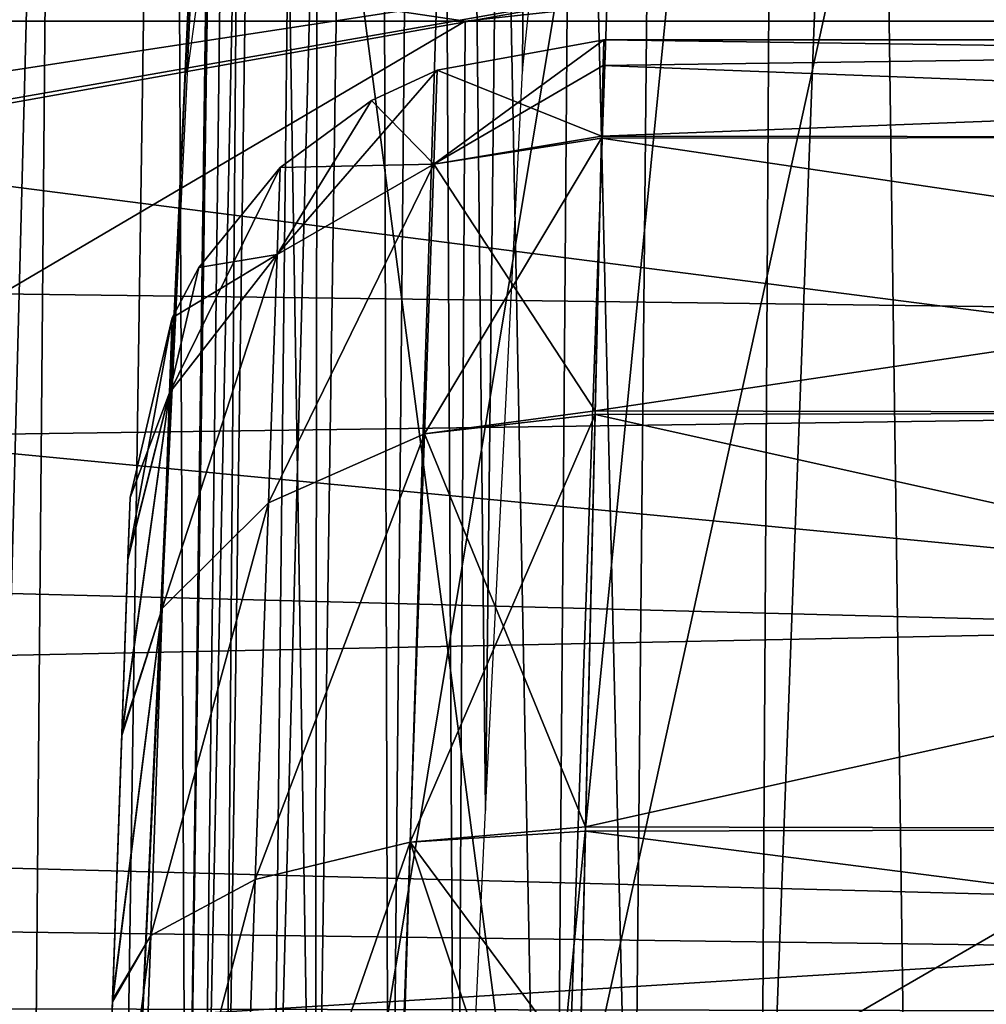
# Model space of a CAD drawing. Header units: millimetres. Extents: x -75 to 75, y -23 to 43.
# Tile 86 of 185: x -3.16 to -1.12, y 3.47 to 5.54. Entities that reach past the tile are written whole.
import ezdxf

# ---------------------------------------------------------------- set-up
doc = ezdxf.new("R2010")
doc.units = ezdxf.units.MM
doc.header["$LTSCALE"] = 101.851852
for name, color, linetype in [('107', 7, 'CONTINUOUS'), ('113', 7, 'CONTINUOUS'), ('121', 7, 'CONTINUOUS'), ('122', 7, 'CONTINUOUS'), ('129', 7, 'CONTINUOUS'), ('130', 7, 'CONTINUOUS'), ('181', 7, 'CONTINUOUS'), ('204', 7, 'CONTINUOUS'), ('211', 7, 'CONTINUOUS'), ('213', 7, 'CONTINUOUS'), ('329', 7, 'CONTINUOUS'), ('333', 7, 'CONTINUOUS'), ('387', 7, 'CONTINUOUS'), ('392', 7, 'CONTINUOUS'), ('4', 7, 'CONTINUOUS'), ('8', 7, 'CONTINUOUS'), ('84', 7, 'CONTINUOUS'), ('91', 7, 'CONTINUOUS')]:
    doc.layers.add(name, color=color, linetype=linetype)

msp = doc.modelspace()

# ---------------------------------------------------------------- linework, layer by layer
at = {"layer": '107', "color": 251, "linetype": 'Continuous', "true_color": 0x464b4f}
for points in [[(-1.9295, 5.5, 82.0106), (1.9295, 5.5, 82.0106), (-1.9295, 5.5, 79.9894), (-1.9295, 5.5, 82.0106)], [(1.9295, 5.5, 82.0106), (1.9295, 5.5, 79.9894), (-1.9295, 5.5, 79.9894), (1.9295, 5.5, 82.0106)]]:
    msp.add_3dface(points, dxfattribs=at)
at = {"layer": '113', "color": 251, "linetype": 'Continuous', "true_color": 0x464b4f}
for points in [[(-1.9295, 5.5, 82.0106), (-2.2813, 5.4361, 79.9894), (-2.2813, 5.4361, 82.0106), (-1.9295, 5.5, 82.0106)], [(-1.9295, 5.5, 82.0106), (-1.9295, 5.5, 79.9894), (-2.2813, 5.4361, 79.9894), (-1.9295, 5.5, 82.0106)], [(-2.2813, 5.4361, 79.9894), (-2.4194, 5.3718, 79.9894), (-2.2813, 5.4361, 82.0106), (-2.2813, 5.4361, 79.9894)], [(-2.2813, 5.4361, 82.0106), (-2.4194, 5.3718, 79.9894), (-2.4194, 5.3718, 82.0106), (-2.2813, 5.4361, 82.0106)], [(-2.4194, 5.3718, 79.9894), (-2.6124, 5.2305, 79.9894), (-2.4194, 5.3718, 82.0106), (-2.4194, 5.3718, 79.9894)], [(-2.4194, 5.3718, 82.0106), (-2.6124, 5.2305, 79.9894), (-2.6124, 5.2305, 82.0106), (-2.4194, 5.3718, 82.0106)], [(-2.6124, 5.2305, 79.9894), (-2.7837, 5.02, 79.9894), (-2.6124, 5.2305, 82.0106), (-2.6124, 5.2305, 79.9894)], [(-2.6124, 5.2305, 82.0106), (-2.7837, 5.02, 79.9894), (-2.7837, 5.02, 82.0106), (-2.6124, 5.2305, 82.0106)], [(-2.7837, 5.02, 79.9894), (-2.8398, 4.914, 79.9894), (-2.7837, 5.02, 82.0106), (-2.7837, 5.02, 79.9894)], [(-2.7837, 5.02, 82.0106), (-2.8398, 4.914, 79.9894), (-2.8398, 4.914, 82.0106), (-2.7837, 5.02, 82.0106)], [(-2.9289, 4.5349, 79.9894), (-2.9289, 4.5349, 82.0106), (-2.8398, 4.914, 82.0106), (-2.9289, 4.5349, 79.9894)], [(-2.8398, 4.914, 79.9894), (-2.9289, 4.5349, 79.9894), (-2.8398, 4.914, 82.0106), (-2.8398, 4.914, 79.9894)]]:
    msp.add_3dface(points, dxfattribs=at)
at = {"layer": '121', "color": 251, "linetype": 'Continuous', "true_color": 0x464b4f}
for points in [[(1.9295, 5.5, 82.0106), (-1.9295, 5.5, 82.0106), (-1.9308, 5.4462, 82.5764), (1.9295, 5.5, 82.0106)], [(1.9295, 5.5, 82.0106), (-1.9308, 5.4462, 82.5764), (1.9343, 5.2971, 83.0951), (1.9295, 5.5, 82.0106)], [(-1.9308, 5.4462, 82.5764), (-1.9344, 5.2927, 83.1065), (1.9343, 5.2971, 83.0951), (-1.9308, 5.4462, 82.5764)], [(1.9343, 5.2971, 83.0951), (-1.9344, 5.2927, 83.1065), (1.9478, 4.7179, 84.0308), (1.9343, 5.2971, 83.0951)], [(-1.9344, 5.2927, 83.1065), (-1.9479, 4.7103, 84.039), (1.9478, 4.7179, 84.0308), (-1.9344, 5.2927, 83.1065)], [(1.9478, 4.7179, 84.0308), (-1.9479, 4.7103, 84.039), (1.9682, 3.8402, 84.6947), (1.9478, 4.7179, 84.0308)], [(-1.9479, 4.7103, 84.039), (-1.9684, 3.831, 84.6992), (1.9682, 3.8402, 84.6947), (-1.9479, 4.7103, 84.039)], [(-1.9684, 3.831, 84.6992), (-1.993, 2.7727, 84.9982), (1.9802, 3.3251, 84.8949), (-1.9684, 3.831, 84.6992)], [(1.9682, 3.8402, 84.6947), (-1.9684, 3.831, 84.6992), (1.9802, 3.3251, 84.8949), (1.9682, 3.8402, 84.6947)]]:
    msp.add_3dface(points, dxfattribs=at)
at = {"layer": '122', "color": 251, "linetype": 'Continuous', "true_color": 0x464b4f}
for points in [[(-1.9295, 5.5, 79.9894), (1.9308, 5.4462, 79.4236), (-1.9343, 5.2971, 78.9049), (-1.9295, 5.5, 79.9894)], [(-1.9295, 5.5, 79.9894), (1.9295, 5.5, 79.9894), (1.9308, 5.4462, 79.4236), (-1.9295, 5.5, 79.9894)], [(1.9308, 5.4462, 79.4236), (1.9344, 5.2927, 78.8935), (-1.9343, 5.2971, 78.9049), (1.9308, 5.4462, 79.4236)], [(-1.9343, 5.2971, 78.9049), (1.9344, 5.2927, 78.8935), (-1.9478, 4.7179, 77.9692), (-1.9343, 5.2971, 78.9049)], [(1.9344, 5.2927, 78.8935), (1.9479, 4.7103, 77.961), (-1.9478, 4.7179, 77.9692), (1.9344, 5.2927, 78.8935)], [(-1.9478, 4.7179, 77.9692), (1.9479, 4.7103, 77.961), (-1.9682, 3.8402, 77.3053), (-1.9478, 4.7179, 77.9692)], [(1.9479, 4.7103, 77.961), (1.9684, 3.831, 77.3008), (-1.9682, 3.8402, 77.3053), (1.9479, 4.7103, 77.961)], [(-1.9682, 3.8402, 77.3053), (1.9684, 3.831, 77.3008), (-1.9802, 3.3251, 77.1051), (-1.9682, 3.8402, 77.3053)], [(1.9684, 3.831, 77.3008), (1.993, 2.7727, 77.0018), (-1.9802, 3.3251, 77.1051), (1.9684, 3.831, 77.3008)]]:
    msp.add_3dface(points, dxfattribs=at)
at = {"layer": '129', "color": 251, "linetype": 'Continuous', "true_color": 0x464b4f}
for points in [[(-2.2813, 5.4361, 79.9894), (-1.9295, 5.5, 79.9894), (-1.9343, 5.2971, 78.9049), (-2.2813, 5.4361, 79.9894)], [(-2.4194, 5.3718, 79.9894), (-2.2813, 5.4361, 79.9894), (-2.2882, 5.2376, 78.9303), (-2.4194, 5.3718, 79.9894)], [(-2.2813, 5.4361, 79.9894), (-1.9343, 5.2971, 78.9049), (-2.2882, 5.2376, 78.9303), (-2.2813, 5.4361, 79.9894)], [(-2.6124, 5.2305, 79.9894), (-2.4194, 5.3718, 79.9894), (-2.2882, 5.2376, 78.9303), (-2.6124, 5.2305, 79.9894)], [(-1.9343, 5.2971, 78.9049), (-1.9478, 4.7179, 77.9692), (-2.2882, 5.2376, 78.9303), (-1.9343, 5.2971, 78.9049)], [(-2.2882, 5.2376, 78.9303), (-2.308, 4.669, 78.0153), (-2.6371, 4.5237, 78.1654), (-2.2882, 5.2376, 78.9303)], [(-2.6188, 5.0476, 79.0112), (-2.2882, 5.2376, 78.9303), (-2.6371, 4.5237, 78.1654), (-2.6188, 5.0476, 79.0112)], [(-2.6124, 5.2305, 79.9894), (-2.2882, 5.2376, 78.9303), (-2.6188, 5.0476, 79.0112), (-2.6124, 5.2305, 79.9894)], [(-2.2882, 5.2376, 78.9303), (-1.9478, 4.7179, 77.9692), (-2.308, 4.669, 78.0153), (-2.2882, 5.2376, 78.9303)], [(-2.7837, 5.02, 79.9894), (-2.6124, 5.2305, 79.9894), (-2.6188, 5.0476, 79.0112), (-2.7837, 5.02, 79.9894)], [(-2.8454, 4.7555, 79.1349), (-2.6188, 5.0476, 79.0112), (-2.8612, 4.3012, 78.3943), (-2.8454, 4.7555, 79.1349)], [(-2.6188, 5.0476, 79.0112), (-2.6371, 4.5237, 78.1654), (-2.8612, 4.3012, 78.3943), (-2.6188, 5.0476, 79.0112)], [(-2.8398, 4.914, 79.9894), (-2.6188, 5.0476, 79.0112), (-2.8454, 4.7555, 79.1349), (-2.8398, 4.914, 79.9894)], [(-2.8398, 4.914, 79.9894), (-2.7837, 5.02, 79.9894), (-2.6188, 5.0476, 79.0112), (-2.8398, 4.914, 79.9894)], [(-2.9289, 4.5349, 79.9894), (-2.8398, 4.914, 79.9894), (-2.8454, 4.7555, 79.1349), (-2.9289, 4.5349, 79.9894)], [(-2.9334, 4.406, 79.2829), (-2.8454, 4.7555, 79.1349), (-2.9463, 4.0371, 78.6689), (-2.9334, 4.406, 79.2829)], [(-2.8454, 4.7555, 79.1349), (-2.8612, 4.3012, 78.3943), (-2.9463, 4.0371, 78.6689), (-2.8454, 4.7555, 79.1349)], [(-2.9289, 4.5349, 79.9894), (-2.8454, 4.7555, 79.1349), (-2.9334, 4.406, 79.2829), (-2.9289, 4.5349, 79.9894)], [(-1.9478, 4.7179, 77.9692), (-1.9682, 3.8402, 77.3053), (-2.308, 4.669, 78.0153), (-1.9478, 4.7179, 77.9692)], [(-2.308, 4.669, 78.0153), (-2.3381, 3.808, 77.3685), (-2.6648, 3.7297, 77.5663), (-2.308, 4.669, 78.0153)], [(-2.6371, 4.5237, 78.1654), (-2.308, 4.669, 78.0153), (-2.6648, 3.7297, 77.5663), (-2.6371, 4.5237, 78.1654)], [(-2.308, 4.669, 78.0153), (-1.9682, 3.8402, 77.3053), (-2.3381, 3.808, 77.3685), (-2.308, 4.669, 78.0153)], [(-2.8612, 4.3012, 78.3943), (-2.6371, 4.5237, 78.1654), (-2.8853, 3.6116, 77.8661), (-2.8612, 4.3012, 78.3943)], [(-2.6371, 4.5237, 78.1654), (-2.6648, 3.7297, 77.5663), (-2.8853, 3.6116, 77.8661), (-2.6371, 4.5237, 78.1654)], [(-2.9463, 4.0371, 78.6689), (-2.8612, 4.3012, 78.3943), (-2.9659, 3.4755, 78.2243), (-2.9463, 4.0371, 78.6689)], [(-2.8612, 4.3012, 78.3943), (-2.8853, 3.6116, 77.8661), (-2.9659, 3.4755, 78.2243), (-2.8612, 4.3012, 78.3943)], [(-1.9682, 3.8402, 77.3053), (-1.9802, 3.3251, 77.1051), (-2.3381, 3.808, 77.3685), (-1.9682, 3.8402, 77.3053)], [(-2.3381, 3.808, 77.3685), (-2.6982, 2.7732, 77.2945), (-2.6648, 3.7297, 77.5663), (-2.3381, 3.808, 77.3685)], [(-2.3381, 3.808, 77.3685), (-2.3743, 2.7715, 77.0775), (-2.6982, 2.7732, 77.2945), (-2.3381, 3.808, 77.3685)], [(-2.3381, 3.808, 77.3685), (-1.993, 2.7727, 77.0018), (-2.3743, 2.7715, 77.0775), (-2.3381, 3.808, 77.3685)], [(-1.9802, 3.3251, 77.1051), (-1.993, 2.7727, 77.0018), (-2.3381, 3.808, 77.3685), (-1.9802, 3.3251, 77.1051)], [(-2.6648, 3.7297, 77.5663), (-2.6982, 2.7732, 77.2945), (-2.9144, 2.7785, 77.6202), (-2.6648, 3.7297, 77.5663)], [(-2.8853, 3.6116, 77.8661), (-2.6648, 3.7297, 77.5663), (-2.9144, 2.7785, 77.6202), (-2.8853, 3.6116, 77.8661)], [(-2.8853, 3.6116, 77.8661), (-2.9899, 2.7895, 78.0056), (-2.9659, 3.4755, 78.2243), (-2.8853, 3.6116, 77.8661)], [(-2.8853, 3.6116, 77.8661), (-2.9144, 2.7785, 77.6202), (-2.9899, 2.7895, 78.0056), (-2.8853, 3.6116, 77.8661)]]:
    msp.add_3dface(points, dxfattribs=at)
at = {"layer": '130', "color": 251, "linetype": 'Continuous', "true_color": 0x464b4f}
for points in [[(-1.9295, 5.5, 82.0106), (-2.2813, 5.4361, 82.0106), (-2.2882, 5.2376, 83.0697), (-1.9295, 5.5, 82.0106)], [(-1.9308, 5.4462, 82.5764), (-1.9295, 5.5, 82.0106), (-2.2882, 5.2376, 83.0697), (-1.9308, 5.4462, 82.5764)], [(-1.9344, 5.2927, 83.1065), (-1.9308, 5.4462, 82.5764), (-2.2882, 5.2376, 83.0697), (-1.9344, 5.2927, 83.1065)], [(-2.2813, 5.4361, 82.0106), (-2.4194, 5.3718, 82.0106), (-2.6188, 5.0476, 82.9888), (-2.2813, 5.4361, 82.0106)], [(-2.2813, 5.4361, 82.0106), (-2.6188, 5.0476, 82.9888), (-2.2882, 5.2376, 83.0697), (-2.2813, 5.4361, 82.0106)], [(-2.4194, 5.3718, 82.0106), (-2.6124, 5.2305, 82.0106), (-2.6188, 5.0476, 82.9888), (-2.4194, 5.3718, 82.0106)], [(-1.9344, 5.2927, 83.1065), (-2.2882, 5.2376, 83.0697), (-2.308, 4.6691, 83.9847), (-1.9344, 5.2927, 83.1065)], [(-1.9479, 4.7103, 84.039), (-1.9344, 5.2927, 83.1065), (-2.308, 4.6691, 83.9847), (-1.9479, 4.7103, 84.039)], [(-2.2882, 5.2376, 83.0697), (-2.6371, 4.5236, 83.8346), (-2.308, 4.6691, 83.9847), (-2.2882, 5.2376, 83.0697)], [(-2.6188, 5.0476, 82.9888), (-2.6371, 4.5236, 83.8346), (-2.2882, 5.2376, 83.0697), (-2.6188, 5.0476, 82.9888)], [(-2.6124, 5.2305, 82.0106), (-2.7837, 5.02, 82.0106), (-2.8454, 4.7555, 82.8651), (-2.6124, 5.2305, 82.0106)], [(-2.6124, 5.2305, 82.0106), (-2.8454, 4.7555, 82.8651), (-2.6188, 5.0476, 82.9888), (-2.6124, 5.2305, 82.0106)], [(-2.6188, 5.0476, 82.9888), (-2.8612, 4.3011, 83.6057), (-2.6371, 4.5236, 83.8346), (-2.6188, 5.0476, 82.9888)], [(-2.8454, 4.7555, 82.8651), (-2.8612, 4.3011, 83.6057), (-2.6188, 5.0476, 82.9888), (-2.8454, 4.7555, 82.8651)], [(-2.7837, 5.02, 82.0106), (-2.8398, 4.914, 82.0106), (-2.8454, 4.7555, 82.8651), (-2.7837, 5.02, 82.0106)], [(-2.8398, 4.914, 82.0106), (-2.9289, 4.5349, 82.0106), (-2.9335, 4.4033, 82.7242), (-2.8398, 4.914, 82.0106)], [(-2.8398, 4.914, 82.0106), (-2.9335, 4.4033, 82.7242), (-2.8454, 4.7555, 82.8651), (-2.8398, 4.914, 82.0106)], [(-2.9335, 4.4033, 82.7242), (-2.9465, 4.0329, 83.3358), (-2.8454, 4.7555, 82.8651), (-2.9335, 4.4033, 82.7242)], [(-2.8454, 4.7555, 82.8651), (-2.9465, 4.0329, 83.3358), (-2.8612, 4.3011, 83.6057), (-2.8454, 4.7555, 82.8651)], [(-1.9479, 4.7103, 84.039), (-2.308, 4.6691, 83.9847), (-2.3381, 3.8081, 84.6314), (-1.9479, 4.7103, 84.039)], [(-1.9684, 3.831, 84.6992), (-1.9479, 4.7103, 84.039), (-2.3381, 3.8081, 84.6314), (-1.9684, 3.831, 84.6992)], [(-2.308, 4.6691, 83.9847), (-2.6648, 3.7297, 84.4337), (-2.3381, 3.8081, 84.6314), (-2.308, 4.6691, 83.9847)], [(-2.6371, 4.5236, 83.8346), (-2.6648, 3.7297, 84.4337), (-2.308, 4.6691, 83.9847), (-2.6371, 4.5236, 83.8346)], [(-2.8612, 4.3011, 83.6057), (-2.8853, 3.6115, 84.134), (-2.6371, 4.5236, 83.8346), (-2.8612, 4.3011, 83.6057)], [(-2.6371, 4.5236, 83.8346), (-2.8853, 3.6115, 84.134), (-2.6648, 3.7297, 84.4337), (-2.6371, 4.5236, 83.8346)], [(-2.9465, 4.0329, 83.3358), (-2.9661, 3.471, 83.778), (-2.8612, 4.3011, 83.6057), (-2.9465, 4.0329, 83.3358)], [(-2.8612, 4.3011, 83.6057), (-2.9661, 3.471, 83.778), (-2.8853, 3.6115, 84.134), (-2.8612, 4.3011, 83.6057)], [(-1.993, 2.7727, 84.9982), (-1.9684, 3.831, 84.6992), (-2.3381, 3.8081, 84.6314), (-1.993, 2.7727, 84.9982)], [(-2.3381, 3.8081, 84.6314), (-2.6982, 2.7732, 84.7055), (-2.3743, 2.7715, 84.9225), (-2.3381, 3.8081, 84.6314)], [(-2.6648, 3.7297, 84.4337), (-2.6982, 2.7732, 84.7055), (-2.3381, 3.8081, 84.6314), (-2.6648, 3.7297, 84.4337)], [(-1.993, 2.7727, 84.9982), (-2.3381, 3.8081, 84.6314), (-2.3743, 2.7715, 84.9225), (-1.993, 2.7727, 84.9982)], [(-2.8853, 3.6115, 84.134), (-2.9144, 2.7785, 84.3798), (-2.6648, 3.7297, 84.4337), (-2.8853, 3.6115, 84.134)], [(-2.9144, 2.7785, 84.3798), (-2.6982, 2.7732, 84.7055), (-2.6648, 3.7297, 84.4337), (-2.9144, 2.7785, 84.3798)], [(-2.9661, 3.471, 83.778), (-2.9899, 2.7895, 83.9944), (-2.8853, 3.6115, 84.134), (-2.9661, 3.471, 83.778)], [(-2.8853, 3.6115, 84.134), (-2.9899, 2.7895, 83.9944), (-2.9144, 2.7785, 84.3798), (-2.8853, 3.6115, 84.134)]]:
    msp.add_3dface(points, dxfattribs=at)
at = {"layer": '181', "color": 251, "linetype": 'Continuous', "true_color": 0x464b4f}
for points in [[(52, 5.5958, 17.0564), (-52, 5.5958, 17.0564), (52, 4.2501, 17.6839), (52, 5.5958, 17.0564)], [(52, 4.2501, 17.6839), (-52, 5.5958, 17.0564), (52, 2.9042, 18.3115), (52, 4.2501, 17.6839)], [(-52, 5.5958, 17.0564), (-52, 4.2501, 17.6839), (52, 2.9042, 18.3115), (-52, 5.5958, 17.0564)], [(-52, 4.2501, 17.6839), (-52, 2.9042, 18.3115), (52, 2.9042, 18.3115), (-52, 4.2501, 17.6839)]]:
    msp.add_3dface(points, dxfattribs=at)
at = {"layer": '204', "color": 251, "linetype": 'Continuous', "true_color": 0x464b4f}
for points in [[(-3.3095, 12.2105, 88.0497), (-2.2545, 12.2105, 87.6033), (-3.9817, 2.7895, 88.0561), (-3.3095, 12.2105, 88.0497)], [(-3.9817, 2.7895, 88.0561), (-2.2545, 12.2105, 87.6033), (-2.0717, 2.7895, 87.2023), (-3.9817, 2.7895, 88.0561)], [(-2.2545, 12.2105, 87.6033), (-1.1419, 12.2105, 87.3307), (-2.0717, 2.7895, 87.2023), (-2.2545, 12.2105, 87.6033)], [(-2.0717, 2.7895, 87.2023), (0, 12.2105, 87.2391), (0, 2.7895, 86.9101), (-2.0717, 2.7895, 87.2023)], [(-1.1419, 12.2105, 87.3307), (0, 12.2105, 87.2391), (-2.0717, 2.7895, 87.2023), (-1.1419, 12.2105, 87.3307)]]:
    msp.add_3dface(points, dxfattribs=at)
at = {"layer": '211', "color": 251, "linetype": 'Continuous', "true_color": 0x464b4f}
for points in [[(-2.0717, 2.7895, -87.2023), (-3.3095, 12.2105, -88.0497), (-3.9817, 2.7895, -88.0561), (-2.0717, 2.7895, -87.2023)], [(-2.2545, 12.2105, -87.6033), (-3.3095, 12.2105, -88.0497), (-2.0717, 2.7895, -87.2023), (-2.2545, 12.2105, -87.6033)], [(-1.1419, 12.2105, -87.3307), (-2.2545, 12.2105, -87.6033), (-2.0717, 2.7895, -87.2023), (-1.1419, 12.2105, -87.3307)], [(0, 2.7895, -86.9101), (-1.1419, 12.2105, -87.3307), (-2.0717, 2.7895, -87.2023), (0, 2.7895, -86.9101)], [(0, 12.2105, -87.2391), (-1.1419, 12.2105, -87.3307), (0, 2.7895, -86.9101), (0, 12.2105, -87.2391)]]:
    msp.add_3dface(points, dxfattribs=at)
at = {"layer": '213', "color": 251, "linetype": 'Continuous', "true_color": 0x464b4f}
for points in [[(-2.6986, 12.2105, -89.2219), (-3.9482, 2.5, -90.5709), (-4.1916, 12.2105, -90.3349), (-2.6986, 12.2105, -89.2219)], [(-2.5418, 2.5, -89.5226), (-3.9482, 2.5, -90.5709), (-2.6986, 12.2105, -89.2219), (-2.5418, 2.5, -89.5226)], [(-0.9311, 12.2105, -88.6356), (-2.5418, 2.5, -89.5226), (-2.6986, 12.2105, -89.2219), (-0.9311, 12.2105, -88.6356)], [(-0.877, 2.5, -88.9704), (-2.5418, 2.5, -89.5226), (-0.9311, 12.2105, -88.6356), (-0.877, 2.5, -88.9704)]]:
    msp.add_3dface(points, dxfattribs=at)
at = {"layer": '329', "color": 251, "linetype": 'Continuous', "true_color": 0x464b4f}
for points in [[(-6.6073, 2.9606, -50.0454), (-2.2221, 5.5394, -50.0448), (-2.2359, 2.9606, -50.9875), (-6.6073, 2.9606, -50.0454)], [(-6.5585, 5.5394, -49.0714), (-2.2221, 5.5394, -50.0448), (-6.6073, 2.9606, -50.0454), (-6.5585, 5.5394, -49.0714)], [(-2.2359, 2.9606, -50.9875), (2.2221, 5.5394, -50.0448), (2.2359, 2.9606, -50.9875), (-2.2359, 2.9606, -50.9875)], [(-2.2221, 5.5394, -50.0448), (2.2221, 5.5394, -50.0448), (-2.2359, 2.9606, -50.9875), (-2.2221, 5.5394, -50.0448)]]:
    msp.add_3dface(points, dxfattribs=at)
at = {"layer": '333', "color": 251, "linetype": 'Continuous', "true_color": 0x464b4f}
for points in [[(-2.2221, 5.5394, -50.0448), (-6.5585, 5.5394, -49.0714), (-3.8439, 5.7802, -49.6466), (-2.2221, 5.5394, -50.0448)], [(-2.2221, 5.5394, -50.0448), (-3.8439, 5.7802, -49.6466), (0, 5.7803, -50.0191), (-2.2221, 5.5394, -50.0448)], [(2.2221, 5.5394, -50.0448), (-2.2221, 5.5394, -50.0448), (0, 5.7803, -50.0191), (2.2221, 5.5394, -50.0448)]]:
    msp.add_3dface(points, dxfattribs=at)
at = {"layer": '387', "color": 251, "linetype": 'Continuous', "true_color": 0x464b4f}
for points in [[(0.4871, 4.7197, 128.4757), (-15.4147, 6.7626, 127.5282), (0.4964, 7.1155, 127.417), (0.4871, 4.7197, 128.4757)], [(-15.4239, 4.4981, 128.614), (-15.4147, 6.7626, 127.5282), (0.4871, 4.7197, 128.4757), (-15.4239, 4.4981, 128.614)], [(0.4729, 2.6732, 130.1104), (-15.4239, 4.4981, 128.614), (0.4871, 4.7197, 128.4757), (0.4729, 2.6732, 130.1104)], [(-15.4375, 2.5682, 130.2209), (-15.4239, 4.4981, 128.614), (0.4729, 2.6732, 130.1104), (-15.4375, 2.5682, 130.2209)]]:
    msp.add_3dface(points, dxfattribs=at)
at = {"layer": '392', "color": 251, "linetype": 'Continuous', "true_color": 0x464b4f}
for points in [[(0.4747, 4.277, 131.3335), (0.4884, 5.9599, 130.0667), (-12.7438, 5.5456, 130.3183), (0.4747, 4.277, 131.3335)], [(-12.7537, 4.0064, 131.6111), (0.4747, 4.277, 131.3335), (-12.7438, 5.5456, 130.3183), (-12.7537, 4.0064, 131.6111)], [(0.5672, 3.6539, 132.0161), (0.4747, 4.277, 131.3335), (-12.7537, 4.0064, 131.6111), (0.5672, 3.6539, 132.0161)], [(-12.7662, 2.8287, 133.2401), (0.5672, 3.6539, 132.0161), (-12.7537, 4.0064, 131.6111), (-12.7662, 2.8287, 133.2401)], [(0.7889, 3.1679, 132.678), (0.5672, 3.6539, 132.0161), (-12.7662, 2.8287, 133.2401), (0.7889, 3.1679, 132.678)]]:
    msp.add_3dface(points, dxfattribs=at)
at = {"layer": '4', "color": 251, "linetype": 'Continuous', "true_color": 0x565d62}
for points in [[(-15.8711, 5.2249, 124.7863), (-0.5, 5.8458, 125.0963), (-15.888, 7.1636, 125.5893), (-15.8711, 5.2249, 124.7863)], [(-15.856, 3.4965, 123.5963), (-0.5, 5.8458, 125.0963), (-15.8711, 5.2249, 124.7863), (-15.856, 3.4965, 123.5963)], [(-13.9, 3.4965, 123.5963), (-0.5, 5.8458, 125.0963), (-15.856, 3.4965, 123.5963), (-13.9, 3.4965, 123.5963)], [(-13.782, 3.4746, 123.5776), (-0.5, 5.8458, 125.0963), (-13.9, 3.4965, 123.5963), (-13.782, 3.4746, 123.5776)], [(-0.5, 3.4514, 123.5575), (-0.5, 5.8458, 125.0963), (-13.782, 3.4746, 123.5776), (-0.5, 3.4514, 123.5575)], [(-13.6588, 3.3982, 123.5111), (-0.5, 3.4514, 123.5575), (-13.782, 3.4746, 123.5776), (-13.6588, 3.3982, 123.5111)]]:
    msp.add_3dface(points, dxfattribs=at)
at = {"layer": '8', "color": 251, "linetype": 'Continuous', "true_color": 0x565d62}
for points in [[(-58.517, 0, -104.5156), (-59.0014, 37, -105), (59.0014, 37, -105), (-58.517, 0, -104.5156)], [(58.517, 0, -104.5156), (-58.517, 0, -104.5156), (59.0014, 37, -105), (58.517, 0, -104.5156)]]:
    msp.add_3dface(points, dxfattribs=at)
at = {"layer": '84', "color": 251, "linetype": 'Continuous', "true_color": 0x565d62}
for points in [[(-2.6127, 17.3, 93.1835), (-2.5953, 17.3, 92.6475), (-2.8103, 2.5, 93.1188), (-2.6127, 17.3, 93.1835)], [(-2.7296, 2.5, 93.6791), (-2.6127, 17.3, 93.1835), (-2.8103, 2.5, 93.1188), (-2.7296, 2.5, 93.6791)], [(-2.8103, 2.5, 93.1188), (-2.5953, 17.3, 92.6475), (-2.7772, 2.5, 92.5535), (-2.8103, 2.5, 93.1188)], [(-2.5953, 17.3, 92.6475), (-2.4691, 17.3, 92.1263), (-2.7772, 2.5, 92.5535), (-2.5953, 17.3, 92.6475)], [(-2.7772, 2.5, 92.5535), (-2.4691, 17.3, 92.1263), (-2.6315, 2.5, 92.0064), (-2.7772, 2.5, 92.5535)], [(-2.5205, 17.3, 93.7118), (-2.6127, 17.3, 93.1835), (-2.7296, 2.5, 93.6791), (-2.5205, 17.3, 93.7118)], [(-2.5383, 2.5, 94.212), (-2.5205, 17.3, 93.7118), (-2.7296, 2.5, 93.6791), (-2.5383, 2.5, 94.212)], [(-2.4691, 17.3, 92.1263), (-2.2394, 17.3, 91.6417), (-2.6315, 2.5, 92.0064), (-2.4691, 17.3, 92.1263)], [(-2.6315, 2.5, 92.0064), (-2.2394, 17.3, 91.6417), (-2.3792, 2.5, 91.4996), (-2.6315, 2.5, 92.0064)], [(-2.3227, 17.3, 94.2102), (-2.5205, 17.3, 93.7118), (-2.5383, 2.5, 94.212), (-2.3227, 17.3, 94.2102)], [(-2.2442, 2.5, 94.6958), (-2.3227, 17.3, 94.2102), (-2.5383, 2.5, 94.212), (-2.2442, 2.5, 94.6958)], [(-2.2394, 17.3, 91.6417), (-1.9158, 17.3, 91.2141), (-2.3792, 2.5, 91.4996), (-2.2394, 17.3, 91.6417)], [(-2.3792, 2.5, 91.4996), (-1.9158, 17.3, 91.2141), (-2.0305, 2.5, 91.0535), (-2.3792, 2.5, 91.4996)], [(-2.1789, 3.8749, 94.7503), (-2.3227, 17.3, 94.2102), (-2.2442, 2.5, 94.6958), (-2.1789, 3.8749, 94.7503)], [(-2.0275, 17.3, 94.658), (-2.3227, 17.3, 94.2102), (-2.1789, 3.8749, 94.7503), (-2.0275, 17.3, 94.658)], [(-2.101, 5.4341, 94.8119), (-2.0275, 17.3, 94.658), (-2.1789, 3.8749, 94.7503), (-2.101, 5.4341, 94.8119)], [(-2.0609, 5.8262, 94.8498), (-2.0275, 17.3, 94.658), (-2.101, 5.4341, 94.8119), (-2.0609, 5.8262, 94.8498)], [(-1.9158, 17.3, 91.2141), (-1.5119, 17.3, 90.8613), (-2.0305, 2.5, 91.0535), (-1.9158, 17.3, 91.2141)], [(-2.0305, 2.5, 91.0535), (-1.5119, 17.3, 90.8613), (-1.5996, 2.5, 90.6863), (-2.0305, 2.5, 91.0535)], [(-1.5119, 17.3, 90.8613), (-1.0446, 17.3, 90.5982), (-1.5996, 2.5, 90.6863), (-1.5119, 17.3, 90.8613)], [(-1.5996, 2.5, 90.6863), (-1.0446, 17.3, 90.5982), (-1.1038, 2.5, 90.4128), (-1.5996, 2.5, 90.6863)]]:
    msp.add_3dface(points, dxfattribs=at)
at = {"layer": '91', "color": 251, "linetype": 'Continuous', "true_color": 0x565d62}
for points in [[(-3.3914, 2.5, -93.5323), (-3.4306, 2.5, -92.876), (-2.965, 27.3, -93.4569), (-3.3914, 2.5, -93.5323)], [(-3.4306, 2.5, -92.876), (-3.3441, 2.5, -92.2243), (-2.965, 27.3, -93.4569), (-3.4306, 2.5, -92.876)], [(-2.5793, 27.3, -94.532), (-3.3914, 2.5, -93.5323), (-2.965, 27.3, -93.4569), (-2.5793, 27.3, -94.532)], [(-3.2277, 2.5, -94.1691), (-3.3914, 2.5, -93.5323), (-2.5793, 27.3, -94.532), (-3.2277, 2.5, -94.1691)], [(-2.965, 27.3, -93.4569), (-3.3441, 2.5, -92.2243), (-2.9209, 27.3, -92.3157), (-2.965, 27.3, -93.4569)], [(-3.3441, 2.5, -92.2243), (-3.1349, 2.5, -91.6009), (-2.9209, 27.3, -92.3157), (-3.3441, 2.5, -92.2243)], [(-2.9456, 2.5, -94.763), (-3.2277, 2.5, -94.1691), (-2.5793, 27.3, -94.532), (-2.9456, 2.5, -94.763)], [(-3.1349, 2.5, -91.6009), (-2.8106, 2.5, -91.0289), (-2.9209, 27.3, -92.3157), (-3.1349, 2.5, -91.6009)], [(-2.8782, 3.9674, -94.8236), (-2.9456, 2.5, -94.763), (-1.8198, 27.3, -95.385), (-2.8782, 3.9674, -94.8236)], [(-1.8198, 27.3, -95.385), (-2.9456, 2.5, -94.763), (-2.5793, 27.3, -94.532), (-1.8198, 27.3, -95.385)], [(-2.9209, 27.3, -92.3157), (-2.8106, 2.5, -91.0289), (-2.4535, 27.3, -91.2736), (-2.9209, 27.3, -92.3157)], [(-2.8084, 5.4308, -94.8839), (-2.8782, 3.9674, -94.8236), (-1.8198, 27.3, -95.385), (-2.8084, 5.4308, -94.8839)], [(-2.8106, 2.5, -91.0289), (-2.3833, 2.5, -90.5292), (-2.4535, 27.3, -91.2736), (-2.8106, 2.5, -91.0289)], [(-2.7013, 6.2155, -95.0116), (-2.8084, 5.4308, -94.8839), (-1.8198, 27.3, -95.385), (-2.7013, 6.2155, -95.0116)], [(-2.4535, 27.3, -91.2736), (-1.8685, 2.5, -90.1202), (-1.6304, 27.3, -90.4817), (-2.4535, 27.3, -91.2736)], [(-2.3833, 2.5, -90.5292), (-1.8685, 2.5, -90.1202), (-2.4535, 27.3, -91.2736), (-2.3833, 2.5, -90.5292)], [(-1.8685, 2.5, -90.1202), (-1.2851, 2.5, -89.8167), (-1.6304, 27.3, -90.4817), (-1.8685, 2.5, -90.1202)], [(-1.6304, 27.3, -90.4817), (-0.6546, 2.5, -89.6301), (-0.5711, 27.3, -90.0549), (-1.6304, 27.3, -90.4817)], [(-1.2851, 2.5, -89.8167), (-0.6546, 2.5, -89.6301), (-1.6304, 27.3, -90.4817), (-1.2851, 2.5, -89.8167)]]:
    msp.add_3dface(points, dxfattribs=at)

doc.saveas('drawing.dxf')
